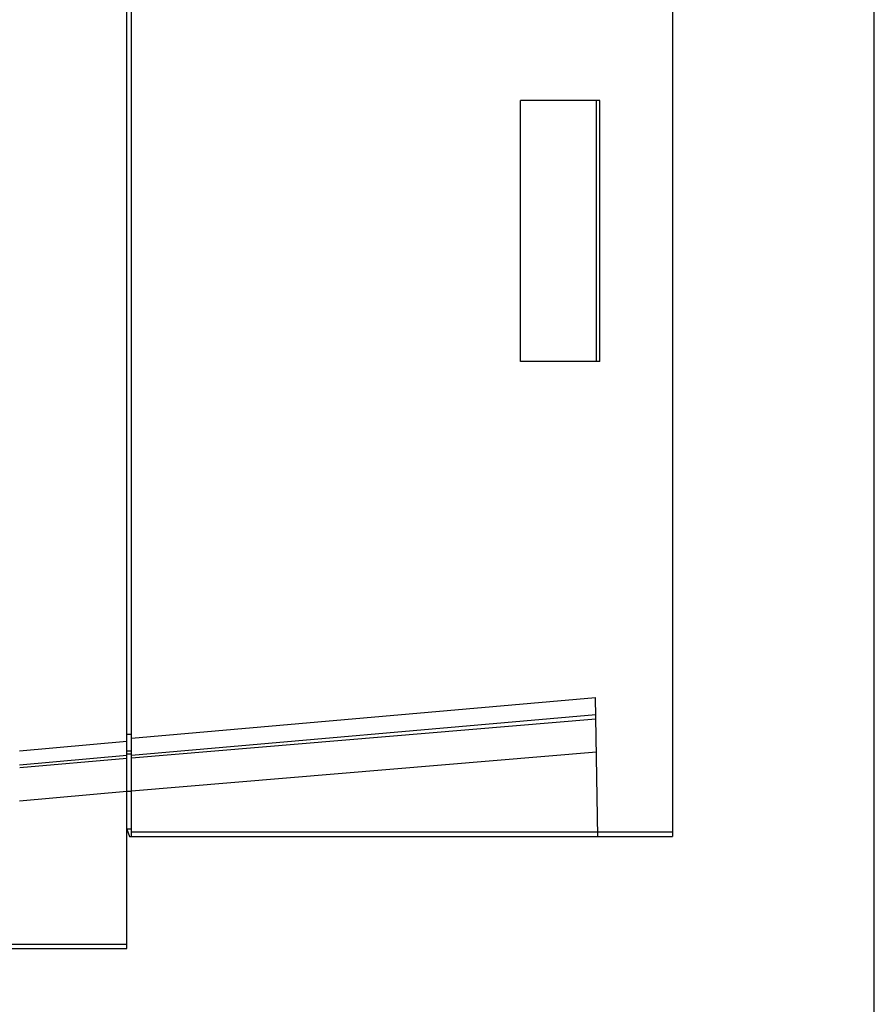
# Model space of a CAD drawing. Header units: millimetres. Extents: x 0 to 600, y 0 to 600.
# Tile 29 of 48: x 508 to 600, y 224 to 329. Entities that reach past the tile are written whole.
import ezdxf

# ---------------------------------------------------------------- set-up
doc = ezdxf.new("R2010")
doc.units = ezdxf.units.MM
doc.header["$LTSCALE"] = 39.111111
doc.layers.get('0').update_dxf_attribs({"linetype": 'CONTINUOUS'})

msp = doc.modelspace()

# ---------------------------------------------------------------- linework, layer by layer
at = {"color": 7, "linetype": 'CONTINUOUS'}
for p, q in [((600, 0), (600, 600)), ((600, 0), (600, 600)), ((519.72, 229.57), (519.72, 371.58)), ((520.22, 241.57), (520.22, 371.58)), ((578.32, 371.58), (578.32, 241.57)), ((570.52, 320.57), (562.02, 320.57)), ((570.15, 320.56), (562.02, 320.57)), ((562.02, 292.57), (562.02, 320.57)), ((570.52, 320.57), (570.15, 320.56)), ((570.15, 320.56), (570.15, 292.59)), ((570.52, 292.57), (570.52, 320.57)), ((570.15, 292.59), (562.02, 292.57)), ((570.52, 292.57), (562.02, 292.57)), ((570.52, 292.57), (570.15, 292.59)), ((520.22, 252.13), (570.06, 256.49)), ((570.32, 241.57), (570.06, 256.49)), ((520.22, 250.33), (570.09, 254.69)), ((520.22, 250.01), (570.1, 254.22)), ((508.22, 250.79), (519.72, 251.8)), ((520.22, 252.55), (519.72, 252.55)), ((520.22, 250.75), (519.72, 250.76)), ((520.22, 246.47), (570.16, 250.68)), ((508.22, 249.29), (519.72, 250.3)), ((519.72, 249.97), (508.24, 248.96)), ((519.72, 250.47), (520.22, 250.46)), ((519.72, 246.4), (508.22, 245.39)), ((519.72, 246.45), (520.22, 246.45)), ((520.22, 242.37), (519.72, 242.36)), ((519.72, 242.37), (520.02, 241.57)), ((570.31, 242.04), (520.22, 242.04)), ((570.31, 242.07), (578.32, 242.07)), ((520.02, 241.57), (578.32, 241.57)), ((505.72, 230.04), (519.72, 230.04)), ((505.72, 229.57), (519.72, 229.57))]:
    msp.add_line(p, q, dxfattribs=at)

doc.saveas('drawing.dxf')
